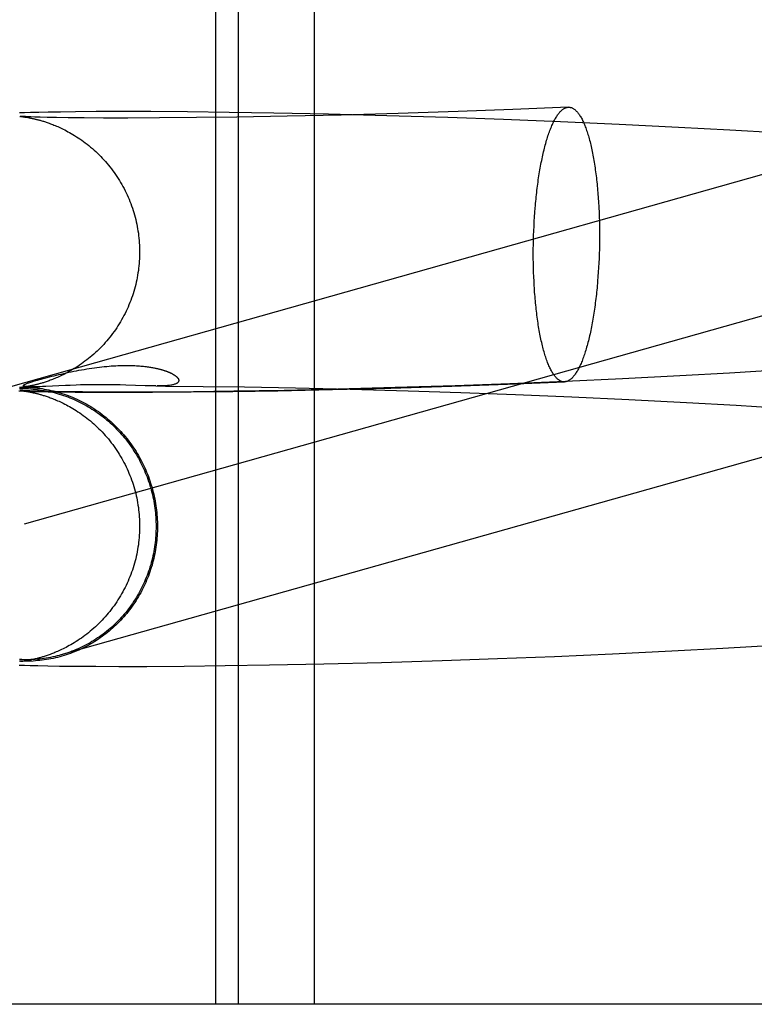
# Model space of a CAD drawing. Header units: inches. Extents: x 0 to 262, y 0 to 169.
# Tile 21 of 74: x 87.049 to 87.153, y 87.546 to 87.685. Entities that reach past the tile are written whole.
import ezdxf

# ---------------------------------------------------------------- set-up
doc = ezdxf.new("R2010")
doc.units = ezdxf.units.IN
doc.header["$LTSCALE"] = 14.384615
doc.header["$MEASUREMENT"] = 0
doc.linetypes.add('HIDDEN', pattern=[0.2, 0.1, -0.1])
doc.layers.add('DEFAULT_2', color=8, linetype='HIDDEN')

msp = doc.modelspace()

# ---------------------------------------------------------------- linework, layer by layer
at = {"layer": 'DEFAULT_2', "color": 8, "linetype": 'HIDDEN'}
for p, q in [((87.07679, 87.70189), (87.07679, 87.54564)), ((87.08, 87.70189), (87.08, 87.54564)), ((87.0908, 87.70189), (87.0908, 87.54564)), ((87.04967, 87.67219), (87.04899, 87.67216)), ((87.05056, 87.67221), (87.04967, 87.67219)), ((87.05172, 87.67224), (87.05056, 87.67221)), ((87.05304, 87.67227), (87.05172, 87.67224)), ((87.05481, 87.6723), (87.05304, 87.67227)), ((87.05692, 87.67233), (87.05481, 87.6723)), ((87.05984, 87.67235), (87.05692, 87.67233)), ((87.06317, 87.67236), (87.05984, 87.67235)), ((87.06761, 87.67235), (87.06317, 87.67236)), ((87.07285, 87.67231), (87.06761, 87.67235)), ((87.07874, 87.67224), (87.07285, 87.67231)), ((87.08509, 87.67214), (87.07874, 87.67224)), ((87.09285, 87.67198), (87.08509, 87.67214)), ((87.09462, 87.67187), (87.08696, 87.6717)), ((87.10111, 87.67177), (87.09285, 87.67198)), ((87.10275, 87.6721), (87.09462, 87.67187)), ((87.11127, 87.67237), (87.10275, 87.6721)), ((87.11899, 87.67266), (87.11127, 87.67237)), ((87.12689, 87.67298), (87.11899, 87.67266)), ((87.04902, 87.67168), (87.04903, 87.67168)), ((87.04904, 87.67168), (87.04903, 87.67168)), ((87.04904, 87.67168), (87.04905, 87.67168)), ((87.04907, 87.67168), (87.04908, 87.67168)), ((87.0491, 87.67167), (87.04912, 87.67167)), ((87.04923, 87.67167), (87.04913, 87.67167)), ((87.04915, 87.67167), (87.0492, 87.67166)), ((87.0492, 87.67166), (87.04927, 87.67165)), ((87.04937, 87.67166), (87.04923, 87.67167)), ((87.04927, 87.67165), (87.04935, 87.67165)), ((87.04935, 87.67165), (87.04943, 87.67163)), ((87.04955, 87.67165), (87.04937, 87.67166)), ((87.04943, 87.67163), (87.04953, 87.67162)), ((87.04953, 87.67162), (87.04964, 87.67161)), ((87.04983, 87.67164), (87.04955, 87.67165)), ((87.04964, 87.67161), (87.04975, 87.67159)), ((87.04975, 87.67159), (87.04988, 87.67157)), ((87.05017, 87.67162), (87.04983, 87.67164)), ((87.04988, 87.67157), (87.05001, 87.67155)), ((87.05001, 87.67155), (87.05015, 87.67152)), ((87.0506, 87.6716), (87.05017, 87.67162)), ((87.05114, 87.67159), (87.0506, 87.6716)), ((87.05193, 87.67156), (87.05114, 87.67159)), ((87.0529, 87.67154), (87.05193, 87.67156)), ((87.05425, 87.67151), (87.0529, 87.67154)), ((87.05589, 87.67149), (87.05425, 87.67151)), ((87.05815, 87.67146), (87.05589, 87.67149)), ((87.06091, 87.67145), (87.05815, 87.67146)), ((87.06434, 87.67144), (87.06091, 87.67145)), ((87.06885, 87.67146), (87.06434, 87.67144)), ((87.07409, 87.6715), (87.06885, 87.67146)), ((87.07983, 87.67158), (87.07409, 87.6715)), ((87.08696, 87.6717), (87.07983, 87.67158)), ((87.10979, 87.6715), (87.10111, 87.67177)), ((87.11768, 87.67122), (87.10979, 87.6715)), ((87.1258, 87.6709), (87.11768, 87.67122)), ((87.13409, 87.67053), (87.1258, 87.6709)), ((87.14252, 87.67011), (87.13409, 87.67053)), ((87.1498, 87.66972), (87.14252, 87.67011)), ((87.15712, 87.66929), (87.1498, 87.66972)), ((87.17349, 87.66878), (87.04433, 87.63235)), ((87.12209, 87.6574), (87.12214, 87.65805)), ((87.13122, 87.6587), (87.13125, 87.65806)), ((87.13125, 87.65806), (87.13127, 87.65742)), ((87.12202, 87.65611), (87.12205, 87.65676)), ((87.12205, 87.65676), (87.12209, 87.6574)), ((87.13127, 87.65742), (87.13129, 87.65677)), ((87.13129, 87.65677), (87.1313, 87.65612)), ((87.12196, 87.65479), (87.12199, 87.65545)), ((87.12199, 87.65545), (87.12202, 87.65611)), ((87.1313, 87.65612), (87.13131, 87.65547)), ((87.13131, 87.65547), (87.13131, 87.65481)), ((87.12193, 87.65348), (87.12194, 87.65414)), ((87.12194, 87.65414), (87.12196, 87.65479)), ((87.13131, 87.65415), (87.1313, 87.6535)), ((87.13131, 87.65481), (87.13131, 87.65415)), ((87.12192, 87.65282), (87.12193, 87.65348)), ((87.12192, 87.65216), (87.12192, 87.65282)), ((87.13129, 87.65284), (87.13127, 87.65218)), ((87.1313, 87.6535), (87.13129, 87.65284)), ((87.12192, 87.65151), (87.12192, 87.65216)), ((87.12193, 87.65085), (87.12192, 87.65151)), ((87.13125, 87.65152), (87.13122, 87.65087)), ((87.13127, 87.65218), (87.13125, 87.65152)), ((87.17872, 87.65021), (87.04963, 87.6138)), ((87.12194, 87.6502), (87.12193, 87.65085)), ((87.12196, 87.64955), (87.12194, 87.6502)), ((87.12199, 87.64891), (87.12196, 87.64955)), ((87.13114, 87.64957), (87.1311, 87.64893)), ((87.13118, 87.65022), (87.13114, 87.64957)), ((87.13122, 87.65087), (87.13118, 87.65022)), ((87.12202, 87.64827), (87.12199, 87.64891)), ((87.15681, 87.63566), (87.14978, 87.63524)), ((87.05234, 87.63447), (87.05293, 87.63463)), ((87.13457, 87.63443), (87.1265, 87.63406)), ((87.14274, 87.63485), (87.13457, 87.63443)), ((87.14978, 87.63524), (87.14274, 87.63485)), ((87.04902, 87.63319), (87.05163, 87.6333)), ((87.04902, 87.63278), (87.04903, 87.63278)), ((87.04904, 87.63319), (87.04903, 87.63319)), ((87.04904, 87.63278), (87.04905, 87.63277)), ((87.04906, 87.63319), (87.04905, 87.63319)), ((87.04906, 87.63277), (87.04908, 87.63277)), ((87.0491, 87.63319), (87.04908, 87.63319)), ((87.0491, 87.63277), (87.04912, 87.63277)), ((87.04918, 87.63277), (87.04911, 87.63277)), ((87.04914, 87.63277), (87.04919, 87.63276)), ((87.04929, 87.63276), (87.04918, 87.63277)), ((87.04919, 87.63276), (87.04926, 87.63275)), ((87.0493, 87.63322), (87.04922, 87.63321)), ((87.04926, 87.63275), (87.04933, 87.63274)), ((87.04947, 87.63275), (87.04929, 87.63276)), ((87.04939, 87.63323), (87.0493, 87.63322)), ((87.04933, 87.63274), (87.04941, 87.63273)), ((87.04949, 87.63324), (87.04939, 87.63323)), ((87.04941, 87.63273), (87.04951, 87.63272)), ((87.0497, 87.63274), (87.04947, 87.63275)), ((87.0496, 87.63326), (87.04949, 87.63324)), ((87.04951, 87.63272), (87.04961, 87.63271)), ((87.04972, 87.63327), (87.0496, 87.63326)), ((87.05, 87.63272), (87.0497, 87.63274)), ((87.04985, 87.63329), (87.04972, 87.63327)), ((87.04999, 87.63332), (87.04985, 87.63329)), ((87.05013, 87.63334), (87.04999, 87.63332)), ((87.05045, 87.63271), (87.05, 87.63272)), ((87.05014, 87.6333), (87.05011, 87.6333)), ((87.05028, 87.63337), (87.05013, 87.63334)), ((87.05018, 87.6333), (87.05016, 87.6333)), ((87.05023, 87.63329), (87.0502, 87.6333)), ((87.05027, 87.63329), (87.05025, 87.63329)), ((87.05032, 87.63329), (87.05029, 87.63329)), ((87.05036, 87.63329), (87.05034, 87.63329)), ((87.05054, 87.63328), (87.05047, 87.63329)), ((87.05061, 87.63328), (87.05054, 87.63328)), ((87.05068, 87.63328), (87.05061, 87.63328)), ((87.05076, 87.63328), (87.05071, 87.63328)), ((87.05085, 87.63328), (87.05076, 87.63328)), ((87.05095, 87.63328), (87.05085, 87.63328)), ((87.05106, 87.63328), (87.05095, 87.63328)), ((87.05118, 87.63328), (87.05106, 87.63328)), ((87.05132, 87.63329), (87.05118, 87.63328)), ((87.05148, 87.63329), (87.05132, 87.63329)), ((87.05166, 87.6333), (87.05148, 87.63329)), ((87.05193, 87.6333), (87.05166, 87.6333)), ((87.05225, 87.63332), (87.05193, 87.6333)), ((87.05273, 87.63334), (87.05225, 87.63332)), ((87.05549, 87.63347), (87.05273, 87.63334)), ((87.05619, 87.6335), (87.05549, 87.63347)), ((87.05702, 87.63353), (87.05619, 87.6335)), ((87.05766, 87.63355), (87.05702, 87.63353)), ((87.05836, 87.63356), (87.05766, 87.63355)), ((87.05911, 87.63358), (87.05836, 87.63356)), ((87.05991, 87.63359), (87.05911, 87.63358)), ((87.06073, 87.63359), (87.05991, 87.63359)), ((87.06159, 87.63358), (87.06073, 87.63359)), ((87.06244, 87.63357), (87.06159, 87.63358)), ((87.06326, 87.63355), (87.06244, 87.63357)), ((87.06405, 87.63353), (87.06326, 87.63355)), ((87.06684, 87.63344), (87.06405, 87.63353)), ((87.06744, 87.63342), (87.06684, 87.63344)), ((87.06833, 87.63341), (87.06744, 87.63342)), ((87.06833, 87.63341), (87.06969, 87.6334)), ((87.06969, 87.6334), (87.07504, 87.63335)), ((87.07504, 87.63335), (87.0809, 87.63327)), ((87.07927, 87.63263), (87.08564, 87.63274)), ((87.08654, 87.63279), (87.07942, 87.63267)), ((87.0809, 87.63327), (87.08814, 87.63314)), ((87.08564, 87.63274), (87.09342, 87.6329)), ((87.09419, 87.63296), (87.08654, 87.63279)), ((87.08814, 87.63314), (87.09591, 87.63296)), ((87.09342, 87.6329), (87.10169, 87.63312)), ((87.10231, 87.63318), (87.09419, 87.63296)), ((87.09591, 87.63296), (87.10413, 87.63273)), ((87.10169, 87.63312), (87.11037, 87.63338)), ((87.11084, 87.63345), (87.10231, 87.63318)), ((87.10413, 87.63273), (87.11165, 87.63248)), ((87.11037, 87.63338), (87.11826, 87.63367)), ((87.11857, 87.63373), (87.11084, 87.63345)), ((87.11826, 87.63367), (87.12635, 87.63399)), ((87.1265, 87.63406), (87.11857, 87.63373)), ((87.04887, 87.63271), (87.04958, 87.63268)), ((87.04958, 87.63268), (87.05052, 87.63265)), ((87.04961, 87.63271), (87.04973, 87.63269)), ((87.04973, 87.63269), (87.04985, 87.63267)), ((87.04985, 87.63267), (87.04999, 87.63265)), ((87.04999, 87.63265), (87.05013, 87.63262)), ((87.05102, 87.63269), (87.05045, 87.63271)), ((87.05052, 87.63265), (87.0516, 87.63263)), ((87.05172, 87.63266), (87.05102, 87.63269)), ((87.0516, 87.63263), (87.05306, 87.6326)), ((87.05276, 87.63264), (87.05172, 87.63266)), ((87.05404, 87.63261), (87.05276, 87.63264)), ((87.05306, 87.6326), (87.05481, 87.63257)), ((87.05562, 87.63259), (87.05404, 87.63261)), ((87.05481, 87.63257), (87.0569, 87.63254)), ((87.0579, 87.63256), (87.05562, 87.63259)), ((87.0569, 87.63254), (87.05987, 87.63252)), ((87.06091, 87.63254), (87.0579, 87.63256)), ((87.05987, 87.63252), (87.06325, 87.63251)), ((87.06439, 87.63254), (87.06091, 87.63254)), ((87.06325, 87.63251), (87.06787, 87.63252)), ((87.06846, 87.63255), (87.06439, 87.63254)), ((87.06787, 87.63252), (87.07335, 87.63256)), ((87.07369, 87.63259), (87.06846, 87.63255)), ((87.07335, 87.63256), (87.07927, 87.63263)), ((87.07942, 87.63267), (87.07369, 87.63259)), ((87.11165, 87.63248), (87.11941, 87.63219)), ((87.11941, 87.63219), (87.12737, 87.63186)), ((87.12737, 87.63186), (87.13547, 87.63149)), ((87.13547, 87.63149), (87.14365, 87.63107)), ((87.14365, 87.63107), (87.1507, 87.63067)), ((87.1507, 87.63067), (87.15773, 87.63024)), ((87.14884, 87.59619), (87.15614, 87.59662)), ((87.11684, 87.59471), (87.12492, 87.59503)), ((87.12492, 87.59503), (87.13318, 87.59539)), ((87.13318, 87.59539), (87.14158, 87.5958)), ((87.14158, 87.5958), (87.14884, 87.59619)), ((87.04894, 87.5938), (87.04968, 87.59378)), ((87.04905, 87.59428), (87.04904, 87.59428)), ((87.04908, 87.59429), (87.04906, 87.59429)), ((87.04913, 87.59429), (87.0491, 87.59429)), ((87.04932, 87.59431), (87.04925, 87.5943)), ((87.04941, 87.59432), (87.04932, 87.59431)), ((87.04951, 87.59434), (87.04941, 87.59432)), ((87.04961, 87.59435), (87.04951, 87.59434)), ((87.04973, 87.59437), (87.04961, 87.59435)), ((87.04968, 87.59378), (87.0505, 87.59375)), ((87.04985, 87.59439), (87.04973, 87.59437)), ((87.04999, 87.59441), (87.04985, 87.59439)), ((87.05013, 87.59443), (87.04999, 87.59441)), ((87.05028, 87.59446), (87.05013, 87.59443)), ((87.0505, 87.59375), (87.05157, 87.59372)), ((87.05157, 87.59372), (87.05299, 87.59369)), ((87.05299, 87.59369), (87.05468, 87.59366)), ((87.05468, 87.59366), (87.05684, 87.59364)), ((87.05684, 87.59364), (87.05981, 87.59362)), ((87.05981, 87.59362), (87.06308, 87.59361)), ((87.06308, 87.59361), (87.06707, 87.59361)), ((87.06707, 87.59361), (87.07235, 87.59365)), ((87.07235, 87.59365), (87.07817, 87.59371)), ((87.07817, 87.59371), (87.08446, 87.59381)), ((87.08446, 87.59381), (87.09217, 87.59397)), ((87.09217, 87.59397), (87.10037, 87.59417)), ((87.10037, 87.59417), (87.109, 87.59443)), ((87.109, 87.59443), (87.11684, 87.59471)), ((87.25354, 87.54564), (86.77611, 87.54564))]:
    msp.add_line(p, q, dxfattribs=at)
for points in [[(87.12214, 87.65805), (87.12219, 87.65868), (87.12221, 87.659), (87.12224, 87.65932), (87.12227, 87.65963), (87.1223, 87.65994), (87.12233, 87.66025), (87.12237, 87.66056), (87.1224, 87.66086), (87.12244, 87.66117), (87.12247, 87.66147), (87.12251, 87.66177), (87.12255, 87.66207), (87.12259, 87.66236), (87.12263, 87.66265), (87.12267, 87.66294), (87.12272, 87.66323), (87.12276, 87.66351), (87.12281, 87.66379), (87.12285, 87.66407), (87.1229, 87.66435), (87.12295, 87.66462), (87.123, 87.66489), (87.12305, 87.66515), (87.12311, 87.66541), (87.12316, 87.66567), (87.12321, 87.66593), (87.12327, 87.66618), (87.12332, 87.66643), (87.12338, 87.66667), (87.12344, 87.66691), (87.1235, 87.66715), (87.12356, 87.66738), (87.12362, 87.66761), (87.12368, 87.66784), (87.12374, 87.66806), (87.12381, 87.66828), (87.12387, 87.66849), (87.12393, 87.6687), (87.124, 87.6689), (87.12407, 87.6691), (87.12413, 87.66929), (87.1242, 87.66948), (87.12427, 87.66967), (87.12434, 87.66985), (87.12441, 87.67003), (87.12448, 87.6702), (87.12455, 87.67037), (87.12462, 87.67053), (87.12469, 87.67069), (87.12476, 87.67084), (87.12484, 87.67099), (87.12491, 87.67113), (87.12499, 87.67127), (87.12506, 87.6714), (87.12514, 87.67153), (87.12521, 87.67165), (87.12529, 87.67177), (87.12536, 87.67188), (87.12544, 87.67199), (87.12552, 87.67209), (87.12559, 87.67218), (87.12567, 87.67227), (87.12575, 87.67236), (87.12583, 87.67244), (87.12591, 87.67251), (87.12598, 87.67258), (87.12606, 87.67265), (87.12614, 87.67271), (87.12622, 87.67276), (87.1263, 87.67281), (87.12638, 87.67285), (87.12646, 87.67288), (87.12654, 87.67291), (87.12662, 87.67294), (87.1267, 87.67296), (87.12678, 87.67297), (87.12685, 87.67298), (87.12689, 87.67298)], [(87.12689, 87.67298), (87.12693, 87.67298), (87.12701, 87.67298), (87.12709, 87.67297), (87.12717, 87.67296), (87.12725, 87.67294), (87.12733, 87.67292), (87.12741, 87.67288), (87.12748, 87.67285), (87.12756, 87.67281), (87.12764, 87.67276), (87.12772, 87.67271), (87.12779, 87.67265), (87.12787, 87.67259), (87.12795, 87.67252), (87.12802, 87.67244), (87.1281, 87.67236), (87.12817, 87.67228), (87.12825, 87.67219), (87.12832, 87.67209), (87.1284, 87.67199), (87.12847, 87.67189), (87.12854, 87.67177), (87.12861, 87.67166), (87.12869, 87.67153), (87.12876, 87.67141), (87.12883, 87.67128), (87.1289, 87.67114), (87.12897, 87.671), (87.12903, 87.67085), (87.1291, 87.6707), (87.12917, 87.67054), (87.12923, 87.67038), (87.1293, 87.67021), (87.12937, 87.67004), (87.12943, 87.66986), (87.12949, 87.66968), (87.12955, 87.66949), (87.12962, 87.6693), (87.12968, 87.66911), (87.12974, 87.66891), (87.1298, 87.66871), (87.12985, 87.6685), (87.12991, 87.66829), (87.12997, 87.66807), (87.13002, 87.66785), (87.13008, 87.66762), (87.13013, 87.6674), (87.13018, 87.66716), (87.13023, 87.66693), (87.13028, 87.66669), (87.13033, 87.66644), (87.13038, 87.66619), (87.13043, 87.66594), (87.13047, 87.66569), (87.13052, 87.66543), (87.13056, 87.66517), (87.1306, 87.6649), (87.13064, 87.66463), (87.13068, 87.66436), (87.13072, 87.66409), (87.13076, 87.66381), (87.1308, 87.66353), (87.13083, 87.66324), (87.13087, 87.66296), (87.1309, 87.66267), (87.13093, 87.66238), (87.13096, 87.66208), (87.13099, 87.66178), (87.13102, 87.66148), (87.13105, 87.66118), (87.13107, 87.66088), (87.1311, 87.66057), (87.13112, 87.66027), (87.13114, 87.65996), (87.13116, 87.65964), (87.13118, 87.65933), (87.1312, 87.65902), (87.13122, 87.6587)], [(87.04913, 87.67167), (87.04907, 87.67168), (87.04906, 87.67168)], [(87.05015, 87.67152), (87.05029, 87.6715), (87.05037, 87.67148), (87.05045, 87.67147), (87.05053, 87.67145), (87.05061, 87.67144), (87.05069, 87.67142), (87.05077, 87.6714), (87.05085, 87.67138), (87.05094, 87.67136), (87.05103, 87.67134), (87.05112, 87.67132), (87.05121, 87.6713), (87.0513, 87.67128), (87.0514, 87.67125), (87.0515, 87.67123), (87.0516, 87.6712), (87.0517, 87.67118), (87.05181, 87.67115), (87.05192, 87.67112), (87.05203, 87.67108), (87.05215, 87.67105), (87.05227, 87.67101), (87.05239, 87.67098), (87.05252, 87.67094), (87.05265, 87.67089), (87.05278, 87.67085), (87.05292, 87.6708), (87.05307, 87.67075), (87.05321, 87.6707), (87.05337, 87.67064), (87.05353, 87.67058), (87.05369, 87.67052), (87.05386, 87.67045), (87.05403, 87.67038), (87.05421, 87.67031), (87.0544, 87.67023), (87.05459, 87.67014), (87.05479, 87.67005), (87.05499, 87.66995), (87.0552, 87.66985), (87.05541, 87.66975), (87.05563, 87.66963), (87.05586, 87.66951), (87.05609, 87.66938), (87.05633, 87.66925), (87.05657, 87.66911), (87.05681, 87.66896), (87.05706, 87.6688), (87.05731, 87.66864), (87.05756, 87.66847), (87.05782, 87.66829), (87.05807, 87.66811), (87.05832, 87.66792), (87.05857, 87.66773), (87.05882, 87.66753), (87.05907, 87.66733), (87.05932, 87.66712), (87.05956, 87.6669), (87.0598, 87.66668), (87.06004, 87.66646), (87.06027, 87.66623), (87.06051, 87.666), (87.06073, 87.66576), (87.06096, 87.66552), (87.06118, 87.66527), (87.0614, 87.66502), (87.06161, 87.66476), (87.06182, 87.6645), (87.06203, 87.66424), (87.06223, 87.66397), (87.06242, 87.6637), (87.06261, 87.66343), (87.0628, 87.66315), (87.06298, 87.66287), (87.06316, 87.66259), (87.06333, 87.6623), (87.0635, 87.66201), (87.06366, 87.66172), (87.06382, 87.66143), (87.06397, 87.66113), (87.06412, 87.66083), (87.06426, 87.66053), (87.0644, 87.66022), (87.06453, 87.65991), (87.06466, 87.6596), (87.06478, 87.65929), (87.06489, 87.65898), (87.065, 87.65866), (87.06511, 87.65834), (87.06521, 87.65802), (87.0653, 87.6577), (87.06539, 87.65738), (87.06547, 87.65705), (87.06555, 87.65673), (87.06562, 87.6564), (87.06568, 87.65607), (87.06574, 87.65574), (87.0658, 87.65541), (87.06585, 87.65508), (87.06589, 87.65475), (87.06593, 87.65441), (87.06596, 87.65408), (87.06598, 87.65375), (87.066, 87.65341), (87.06602, 87.65308), (87.06603, 87.65274), (87.06603, 87.65243)], [(87.06603, 87.65243), (87.06603, 87.65213), (87.06602, 87.65179), (87.066, 87.65145), (87.06598, 87.65112), (87.06596, 87.65078), (87.06593, 87.65045), (87.06589, 87.65011), (87.06585, 87.64978), (87.0658, 87.64945), (87.06574, 87.64912), (87.06568, 87.64878), (87.06562, 87.64846), (87.06554, 87.64813), (87.06547, 87.6478), (87.06538, 87.64747), (87.0653, 87.64715), (87.0652, 87.64683), (87.0651, 87.64651), (87.065, 87.64619), (87.06489, 87.64587), (87.06477, 87.64555), (87.06465, 87.64524), (87.06452, 87.64493), (87.06439, 87.64462), (87.06425, 87.64432), (87.06411, 87.64401), (87.06396, 87.64371), (87.0638, 87.64341), (87.06365, 87.64312), (87.06348, 87.64282), (87.06331, 87.64253), (87.06314, 87.64224), (87.06296, 87.64196), (87.06278, 87.64168), (87.06259, 87.6414), (87.0624, 87.64113), (87.0622, 87.64086), (87.062, 87.64059), (87.06179, 87.64033), (87.06158, 87.64007), (87.06137, 87.63981), (87.06115, 87.63956), (87.06093, 87.63931), (87.0607, 87.63907), (87.06047, 87.63883), (87.06024, 87.6386), (87.06, 87.63837), (87.05976, 87.63814), (87.05952, 87.63792), (87.05927, 87.63771), (87.05903, 87.6375), (87.05878, 87.6373), (87.05852, 87.6371), (87.05827, 87.63691), (87.05802, 87.63672), (87.05777, 87.63654), (87.05751, 87.63636), (87.05726, 87.63619), (87.05701, 87.63603), (87.05676, 87.63588), (87.05652, 87.63573), (87.05628, 87.63559), (87.05604, 87.63546), (87.05581, 87.63533), (87.05559, 87.63521), (87.05537, 87.6351), (87.05516, 87.63499), (87.05495, 87.63489), (87.05475, 87.6348), (87.05456, 87.63471), (87.05437, 87.63463), (87.05419, 87.63455), (87.05401, 87.63448), (87.05384, 87.63441), (87.05367, 87.63434), (87.05351, 87.63428), (87.05335, 87.63422), (87.05319, 87.63416), (87.05304, 87.63411), (87.0529, 87.63406), (87.05276, 87.63401), (87.05263, 87.63397), (87.0525, 87.63392), (87.05237, 87.63388), (87.05225, 87.63385), (87.05213, 87.63381), (87.05201, 87.63378), (87.0519, 87.63375), (87.05179, 87.63371), (87.05168, 87.63369), (87.05158, 87.63366), (87.05148, 87.63363), (87.05138, 87.63361), (87.05129, 87.63358), (87.05119, 87.63356), (87.0511, 87.63354), (87.05101, 87.63352), (87.05092, 87.6335), (87.05084, 87.63348), (87.05075, 87.63346), (87.05067, 87.63344), (87.05059, 87.63343), (87.05051, 87.63341), (87.05043, 87.6334), (87.05035, 87.63338), (87.05028, 87.63337)], [(87.12635, 87.63399), (87.1263, 87.63399), (87.12622, 87.63399), (87.12614, 87.634), (87.12606, 87.63401), (87.12598, 87.63403), (87.12591, 87.63406), (87.12583, 87.63409), (87.12575, 87.63412), (87.12567, 87.63417), (87.12559, 87.63421), (87.12552, 87.63427), (87.12544, 87.63432), (87.12536, 87.63439), (87.12529, 87.63446), (87.12521, 87.63453), (87.12514, 87.63461), (87.12506, 87.6347), (87.12499, 87.63479), (87.12491, 87.63488), (87.12484, 87.63498), (87.12476, 87.63509), (87.12469, 87.6352), (87.12462, 87.63532), (87.12455, 87.63544), (87.12448, 87.63557), (87.12441, 87.6357), (87.12434, 87.63584), (87.12427, 87.63598), (87.1242, 87.63613), (87.12413, 87.63628), (87.12407, 87.63644), (87.124, 87.6366), (87.12393, 87.63676), (87.12387, 87.63694), (87.12381, 87.63711), (87.12374, 87.63729), (87.12368, 87.63748), (87.12362, 87.63767), (87.12356, 87.63786), (87.1235, 87.63806), (87.12344, 87.63827), (87.12338, 87.63848), (87.12332, 87.63869), (87.12327, 87.6389), (87.12321, 87.63912), (87.12316, 87.63935), (87.12311, 87.63958), (87.12305, 87.63981), (87.123, 87.64005), (87.12295, 87.64029), (87.1229, 87.64053), (87.12285, 87.64078), (87.12281, 87.64103), (87.12276, 87.64129), (87.12272, 87.64155), (87.12267, 87.64181), (87.12263, 87.64207), (87.12259, 87.64234), (87.12255, 87.64261), (87.12251, 87.64289), (87.12247, 87.64317), (87.12244, 87.64345), (87.1224, 87.64373), (87.12237, 87.64402), (87.12233, 87.64431), (87.1223, 87.6446), (87.12227, 87.64489), (87.12224, 87.64519), (87.12221, 87.64549), (87.12219, 87.64579), (87.12216, 87.64609), (87.12214, 87.6464), (87.12211, 87.64671), (87.12209, 87.64702), (87.12207, 87.64733), (87.12205, 87.64764), (87.12203, 87.64796), (87.12202, 87.64827)], [(87.1311, 87.64893), (87.13105, 87.64829), (87.13102, 87.64797), (87.13099, 87.64766), (87.13096, 87.64734), (87.13093, 87.64703), (87.1309, 87.64672), (87.13087, 87.64642), (87.13083, 87.64611), (87.1308, 87.64581), (87.13076, 87.6455), (87.13072, 87.6452), (87.13068, 87.64491), (87.13064, 87.64461), (87.1306, 87.64432), (87.13056, 87.64403), (87.13052, 87.64375), (87.13047, 87.64346), (87.13043, 87.64318), (87.13038, 87.6429), (87.13033, 87.64263), (87.13028, 87.64236), (87.13023, 87.64209), (87.13018, 87.64182), (87.13013, 87.64156), (87.13008, 87.6413), (87.13002, 87.64105), (87.12997, 87.64079), (87.12991, 87.64055), (87.12985, 87.6403), (87.1298, 87.64006), (87.12974, 87.63982), (87.12968, 87.63959), (87.12962, 87.63936), (87.12955, 87.63914), (87.12949, 87.63892), (87.12943, 87.6387), (87.12937, 87.63849), (87.1293, 87.63828), (87.12923, 87.63807), (87.12917, 87.63787), (87.1291, 87.63768), (87.12903, 87.63749), (87.12897, 87.6373), (87.1289, 87.63712), (87.12883, 87.63695), (87.12876, 87.63677), (87.12869, 87.63661), (87.12861, 87.63644), (87.12854, 87.63629), (87.12847, 87.63613), (87.1284, 87.63599), (87.12832, 87.63584), (87.12825, 87.63571), (87.12817, 87.63557), (87.1281, 87.63545), (87.12802, 87.63532), (87.12795, 87.63521), (87.12787, 87.63509), (87.12779, 87.63499), (87.12772, 87.63489), (87.12764, 87.63479), (87.12756, 87.6347), (87.12748, 87.63461), (87.12741, 87.63453), (87.12733, 87.63446), (87.12725, 87.63439), (87.12717, 87.63433), (87.12709, 87.63427), (87.12701, 87.63422), (87.12693, 87.63417), (87.12685, 87.63413), (87.12678, 87.63409), (87.1267, 87.63406), (87.12662, 87.63403), (87.12654, 87.63402), (87.12646, 87.634), (87.12638, 87.63399), (87.12635, 87.63399)], [(87.05293, 87.63463), (87.05356, 87.63479), (87.05388, 87.63487), (87.05422, 87.63495), (87.05456, 87.63503), (87.0549, 87.63511), (87.05525, 87.63519), (87.05561, 87.63527), (87.05596, 87.63535), (87.05632, 87.63542), (87.05669, 87.6355), (87.05705, 87.63557), (87.05742, 87.63564), (87.05778, 87.63571), (87.05815, 87.63577), (87.05852, 87.63583), (87.05889, 87.63589), (87.05925, 87.63594), (87.05962, 87.636), (87.05997, 87.63604), (87.06033, 87.63609), (87.06068, 87.63613), (87.06102, 87.63616), (87.06136, 87.63619), (87.06169, 87.63622), (87.06201, 87.63625), (87.06233, 87.63627), (87.06264, 87.63629), (87.06295, 87.6363), (87.06325, 87.63631), (87.06354, 87.63632), (87.06382, 87.63633), (87.0641, 87.63633), (87.06437, 87.63633), (87.06462, 87.63632), (87.06488, 87.63632), (87.06512, 87.63631), (87.06536, 87.6363), (87.06558, 87.63629), (87.0658, 87.63627), (87.06601, 87.63626), (87.06621, 87.63624), (87.06641, 87.63622), (87.06659, 87.63621), (87.06677, 87.63619), (87.06694, 87.63616), (87.06711, 87.63614), (87.06727, 87.63612), (87.06742, 87.6361), (87.06757, 87.63607), (87.06772, 87.63605), (87.06785, 87.63603), (87.06798, 87.636), (87.06811, 87.63598), (87.06823, 87.63595), (87.06834, 87.63593), (87.06845, 87.63591), (87.06856, 87.63588), (87.06866, 87.63586), (87.06876, 87.63583), (87.06886, 87.63581), (87.06895, 87.63579), (87.06903, 87.63576), (87.06912, 87.63574), (87.0692, 87.63572), (87.06928, 87.63569), (87.06935, 87.63567), (87.06942, 87.63565), (87.0695, 87.63563), (87.06956, 87.6356), (87.06963, 87.63558), (87.06969, 87.63556), (87.06975, 87.63554), (87.06981, 87.63552), (87.06987, 87.6355), (87.06993, 87.63547), (87.06998, 87.63545), (87.07003, 87.63543), (87.07009, 87.63541), (87.07014, 87.63539), (87.07019, 87.63537), (87.07023, 87.63535), (87.07028, 87.63533), (87.07033, 87.63531), (87.07037, 87.63529), (87.07041, 87.63527), (87.07046, 87.63525), (87.0705, 87.63523), (87.07054, 87.63521), (87.07058, 87.63519), (87.07062, 87.63517), (87.07066, 87.63515), (87.07069, 87.63513), (87.07073, 87.63511), (87.07077, 87.63509), (87.0708, 87.63506), (87.07084, 87.63504), (87.07087, 87.63502), (87.07091, 87.635), (87.07094, 87.63498), (87.07098, 87.63496), (87.07101, 87.63494), (87.07104, 87.63491), (87.07107, 87.63489), (87.07111, 87.63487), (87.07114, 87.63484), (87.07117, 87.63482), (87.0712, 87.6348), (87.07123, 87.63477), (87.07125, 87.63475), (87.07128, 87.63472), (87.07131, 87.6347), (87.07134, 87.63467), (87.07136, 87.63464), (87.07139, 87.63462), (87.07141, 87.63459), (87.07143, 87.63456), (87.07146, 87.63453), (87.07148, 87.6345), (87.0715, 87.63447), (87.07151, 87.63444), (87.07153, 87.63441), (87.07155, 87.63438), (87.07156, 87.63435), (87.07157, 87.63432), (87.07158, 87.63428), (87.07158, 87.63425), (87.07159, 87.63422), (87.07159, 87.63418), (87.07159, 87.63415), (87.07158, 87.63412), (87.07157, 87.63408), (87.07156, 87.63405), (87.07155, 87.63401), (87.07152, 87.63398), (87.0715, 87.63394), (87.07147, 87.63391), (87.07143, 87.63387), (87.07139, 87.63384), (87.07134, 87.6338), (87.07129, 87.63377), (87.07122, 87.63374), (87.07115, 87.63371), (87.07108, 87.63368), (87.07099, 87.63365), (87.0709, 87.63362), (87.0708, 87.63359), (87.07069, 87.63356), (87.07057, 87.63354), (87.07044, 87.63352), (87.07029, 87.6335), (87.07014, 87.63348), (87.06998, 87.63346), (87.06981, 87.63345), (87.06962, 87.63344), (87.06942, 87.63343), (87.06922, 87.63342), (87.069, 87.63341), (87.06877, 87.63341), (87.06852, 87.63341)], [(87.05089, 87.63406), (87.0511, 87.63412), (87.05132, 87.63419), (87.05155, 87.63425), (87.0518, 87.63432), (87.05207, 87.6344), (87.05234, 87.63447)], [(87.049, 87.63325), (87.04932, 87.63326), (87.04963, 87.63325), (87.04995, 87.63325), (87.05027, 87.63323), (87.05059, 87.63321), (87.05091, 87.63319), (87.05123, 87.63316), (87.05155, 87.63312), (87.05187, 87.63308), (87.05218, 87.63303), (87.0525, 87.63298), (87.05282, 87.63292), (87.05313, 87.63286), (87.05344, 87.63279), (87.05376, 87.63271), (87.05407, 87.63264), (87.05438, 87.63255), (87.05469, 87.63246), (87.05499, 87.63236), (87.0553, 87.63226), (87.0556, 87.63216), (87.05591, 87.63205), (87.05621, 87.63193), (87.05651, 87.63181), (87.0568, 87.63168), (87.0571, 87.63155), (87.05739, 87.63141), (87.05768, 87.63127), (87.05797, 87.63112), (87.05826, 87.63097), (87.05854, 87.63081), (87.05882, 87.63065), (87.0591, 87.63048), (87.05937, 87.63031), (87.05965, 87.63014), (87.05992, 87.62995), (87.06018, 87.62977), (87.06045, 87.62958), (87.06071, 87.62938), (87.06097, 87.62919), (87.06122, 87.62898), (87.06147, 87.62877), (87.06172, 87.62856), (87.06196, 87.62835), (87.0622, 87.62813), (87.06244, 87.6279), (87.06267, 87.62767), (87.0629, 87.62744), (87.06313, 87.6272), (87.06335, 87.62696), (87.06357, 87.62672), (87.06378, 87.62647), (87.064, 87.62622), (87.0642, 87.62597), (87.0644, 87.62571), (87.0646, 87.62545), (87.06479, 87.62518), (87.06498, 87.62492), (87.06517, 87.62464), (87.06535, 87.62437), (87.06552, 87.62409), (87.0657, 87.62381), (87.06586, 87.62353), (87.06603, 87.62324), (87.06618, 87.62295), (87.06634, 87.62266), (87.06648, 87.62237), (87.06663, 87.62207), (87.06677, 87.62177), (87.0669, 87.62147), (87.06703, 87.62117), (87.06715, 87.62087), (87.06727, 87.62056), (87.06738, 87.62025), (87.06749, 87.61994), (87.06759, 87.61963), (87.06769, 87.61931), (87.06779, 87.61899), (87.06787, 87.61868), (87.06796, 87.61836), (87.06803, 87.61804), (87.06811, 87.61772), (87.06817, 87.61739), (87.06824, 87.61707), (87.06829, 87.61675), (87.06834, 87.61642), (87.06839, 87.6161), (87.06843, 87.61577), (87.06846, 87.61544), (87.06849, 87.61511), (87.06852, 87.61479), (87.06854, 87.61446), (87.06855, 87.61413), (87.06856, 87.6138), (87.06856, 87.61347)], [(87.049, 87.63305), (87.04932, 87.63305), (87.04963, 87.63305), (87.04995, 87.63304), (87.05027, 87.63303), (87.05058, 87.63301), (87.0509, 87.63298), (87.05121, 87.63295), (87.05153, 87.63292), (87.05184, 87.63288), (87.05216, 87.63283), (87.05247, 87.63278), (87.05278, 87.63272), (87.05309, 87.63266), (87.0534, 87.63259), (87.05371, 87.63252), (87.05402, 87.63244), (87.05433, 87.63235), (87.05463, 87.63226), (87.05494, 87.63217), (87.05524, 87.63207), (87.05554, 87.63196), (87.05584, 87.63185), (87.05614, 87.63174), (87.05643, 87.63162), (87.05673, 87.63149), (87.05702, 87.63136), (87.05731, 87.63123), (87.0576, 87.63108), (87.05788, 87.63094), (87.05816, 87.63079), (87.05845, 87.63063), (87.05872, 87.63047), (87.059, 87.63031), (87.05927, 87.63014), (87.05954, 87.62996), (87.05981, 87.62978), (87.06007, 87.6296), (87.06033, 87.62941), (87.06059, 87.62922), (87.06085, 87.62902), (87.0611, 87.62882), (87.06135, 87.62862), (87.06159, 87.62841), (87.06183, 87.62819), (87.06207, 87.62798), (87.06231, 87.62775), (87.06254, 87.62753), (87.06276, 87.6273), (87.06299, 87.62706), (87.06321, 87.62683), (87.06342, 87.62659), (87.06364, 87.62634), (87.06384, 87.62609), (87.06405, 87.62584), (87.06425, 87.62558), (87.06444, 87.62533), (87.06464, 87.62506), (87.06482, 87.6248), (87.06501, 87.62453), (87.06518, 87.62426), (87.06536, 87.62398), (87.06553, 87.62371), (87.06569, 87.62343), (87.06585, 87.62314), (87.06601, 87.62286), (87.06616, 87.62257), (87.06631, 87.62228), (87.06645, 87.62199), (87.06658, 87.62169), (87.06672, 87.62139), (87.06684, 87.62109), (87.06697, 87.62079), (87.06708, 87.62049), (87.0672, 87.62018), (87.0673, 87.61987), (87.06741, 87.61956), (87.0675, 87.61925), (87.0676, 87.61894), (87.06768, 87.61863), (87.06776, 87.61831), (87.06784, 87.61799), (87.06791, 87.61768), (87.06798, 87.61736), (87.06804, 87.61704), (87.0681, 87.61672), (87.06815, 87.61639), (87.06819, 87.61607), (87.06823, 87.61575), (87.06827, 87.61542), (87.0683, 87.6151), (87.06832, 87.61478), (87.06834, 87.61445), (87.06835, 87.61413), (87.06836, 87.6138), (87.06836, 87.61348)], [(87.04911, 87.63277), (87.04905, 87.63277), (87.04904, 87.63278)], [(87.04922, 87.63321), (87.04916, 87.6332), (87.04913, 87.6332)], [(87.05009, 87.6333), (87.05007, 87.6333), (87.05004, 87.63331), (87.05002, 87.63331), (87.04999, 87.63331), (87.04997, 87.63331), (87.04994, 87.63332), (87.04992, 87.63332), (87.04989, 87.63332), (87.04987, 87.63333), (87.04984, 87.63333), (87.04982, 87.63333), (87.04979, 87.63334), (87.04977, 87.63334), (87.04975, 87.63334), (87.04973, 87.63335), (87.0497, 87.63335), (87.04968, 87.63336), (87.04966, 87.63337), (87.04965, 87.63337), (87.04963, 87.63338), (87.04961, 87.63338), (87.04959, 87.63339), (87.04958, 87.6334), (87.04957, 87.63341), (87.04956, 87.63341), (87.04955, 87.63342), (87.04954, 87.63343), (87.04953, 87.63344), (87.04953, 87.63345), (87.04953, 87.63346), (87.04953, 87.63348), (87.04953, 87.63349), (87.04954, 87.6335), (87.04955, 87.63352), (87.04957, 87.63353), (87.04958, 87.63355), (87.04961, 87.63356), (87.04963, 87.63358), (87.04966, 87.6336), (87.0497, 87.63362), (87.04974, 87.63364), (87.04979, 87.63367), (87.04984, 87.63369), (87.0499, 87.63372), (87.04997, 87.63374), (87.05004, 87.63377), (87.05012, 87.6338), (87.05022, 87.63384), (87.05032, 87.63388), (87.05044, 87.63392), (87.05058, 87.63396), (87.05073, 87.63401), (87.05089, 87.63406)], [(87.05047, 87.63329), (87.0504, 87.63329), (87.05038, 87.63329)], [(87.05013, 87.63262), (87.05028, 87.6326), (87.05035, 87.63258), (87.05043, 87.63257), (87.05051, 87.63255), (87.05059, 87.63254), (87.05067, 87.63252), (87.05075, 87.6325), (87.05083, 87.63248), (87.05092, 87.63246), (87.05101, 87.63244), (87.0511, 87.63242), (87.05119, 87.6324), (87.05128, 87.63238), (87.05138, 87.63236), (87.05148, 87.63233), (87.05158, 87.6323), (87.05168, 87.63228), (87.05179, 87.63225), (87.0519, 87.63222), (87.05201, 87.63219), (87.05212, 87.63215), (87.05224, 87.63212), (87.05236, 87.63208), (87.05249, 87.63204), (87.05262, 87.632), (87.05275, 87.63195), (87.05289, 87.63191), (87.05304, 87.63186), (87.05319, 87.6318), (87.05334, 87.63175), (87.0535, 87.63169), (87.05367, 87.63162), (87.05384, 87.63156), (87.05402, 87.63148), (87.0542, 87.63141), (87.05439, 87.63132), (87.05459, 87.63124), (87.05479, 87.63115), (87.05499, 87.63105), (87.0552, 87.63095), (87.05542, 87.63084), (87.05564, 87.63072), (87.05586, 87.63061), (87.05609, 87.63048), (87.05632, 87.63035), (87.05656, 87.63021), (87.05679, 87.63007), (87.05704, 87.62991), (87.05728, 87.62976), (87.05753, 87.62959), (87.05778, 87.62942), (87.05803, 87.62924), (87.05828, 87.62905), (87.05853, 87.62886), (87.05879, 87.62866), (87.05904, 87.62845), (87.05928, 87.62824), (87.05953, 87.62803), (87.05977, 87.62781), (87.06001, 87.62758), (87.06025, 87.62735), (87.06048, 87.62712), (87.06071, 87.62688), (87.06093, 87.62664), (87.06116, 87.62639), (87.06138, 87.62614), (87.06159, 87.62589), (87.0618, 87.62563), (87.06201, 87.62536), (87.06221, 87.6251), (87.0624, 87.62483), (87.0626, 87.62455), (87.06278, 87.62427), (87.06297, 87.62399), (87.06314, 87.62371), (87.06332, 87.62342), (87.06349, 87.62313), (87.06365, 87.62284), (87.06381, 87.62254), (87.06396, 87.62225), (87.06411, 87.62194), (87.06425, 87.62164), (87.06439, 87.62133), (87.06452, 87.62103), (87.06465, 87.62072), (87.06477, 87.6204), (87.06489, 87.62009), (87.065, 87.61977), (87.0651, 87.61945), (87.0652, 87.61913), (87.0653, 87.61881), (87.06539, 87.61849), (87.06547, 87.61816), (87.06555, 87.61783), (87.06562, 87.61751), (87.06568, 87.61718), (87.06574, 87.61685), (87.0658, 87.61651), (87.06585, 87.61618), (87.06589, 87.61585), (87.06593, 87.61551), (87.06596, 87.61518), (87.06598, 87.61485), (87.066, 87.61451), (87.06602, 87.61417), (87.06603, 87.61384), (87.06603, 87.61353)], [(87.18616, 87.63211), (87.18593, 87.63207), (87.18571, 87.63203), (87.18551, 87.63199), (87.18532, 87.63195), (87.18515, 87.63192), (87.18498, 87.63188), (87.18483, 87.63185), (87.1847, 87.63182), (87.18457, 87.63179), (87.18446, 87.63176), (87.18435, 87.63174), (87.18426, 87.63171), (87.18418, 87.63169), (87.18411, 87.63168), (87.18405, 87.63166), (87.184, 87.63165), (87.05487, 87.59523)], [(87.06856, 87.61347), (87.06856, 87.61314), (87.06855, 87.61282), (87.06854, 87.61249), (87.06852, 87.61216), (87.06849, 87.61183), (87.06846, 87.61151), (87.06843, 87.61118), (87.06839, 87.61086), (87.06834, 87.61053), (87.06829, 87.61021), (87.06824, 87.60988), (87.06817, 87.60956), (87.06811, 87.60924), (87.06803, 87.60892), (87.06796, 87.60861), (87.06787, 87.60829), (87.06779, 87.60798), (87.06769, 87.60766), (87.06759, 87.60735), (87.06749, 87.60704), (87.06738, 87.60674), (87.06727, 87.60643), (87.06715, 87.60613), (87.06703, 87.60583), (87.0669, 87.60553), (87.06677, 87.60523), (87.06663, 87.60494), (87.06648, 87.60465), (87.06634, 87.60436), (87.06618, 87.60407), (87.06603, 87.60379), (87.06586, 87.60351), (87.0657, 87.60323), (87.06552, 87.60296), (87.06535, 87.60269), (87.06517, 87.60242), (87.06498, 87.60215), (87.06479, 87.60189), (87.0646, 87.60163), (87.0644, 87.60138), (87.0642, 87.60113), (87.064, 87.60088), (87.06378, 87.60064), (87.06357, 87.6004), (87.06335, 87.60016), (87.06313, 87.59993), (87.0629, 87.5997), (87.06267, 87.59948), (87.06244, 87.59926), (87.0622, 87.59904), (87.06196, 87.59883), (87.06172, 87.59862), (87.06147, 87.59842), (87.06122, 87.59822), (87.06097, 87.59802), (87.06071, 87.59783), (87.06045, 87.59765), (87.06018, 87.59747), (87.05992, 87.59729), (87.05965, 87.59712), (87.05937, 87.59695), (87.0591, 87.59679), (87.05882, 87.59663), (87.05854, 87.59648), (87.05826, 87.59633), (87.05797, 87.59619), (87.05768, 87.59606), (87.05739, 87.59592), (87.0571, 87.5958), (87.0568, 87.59567), (87.05651, 87.59556), (87.05621, 87.59545), (87.05591, 87.59534), (87.0556, 87.59524), (87.0553, 87.59514), (87.05499, 87.59505), (87.05469, 87.59497), (87.05438, 87.59489), (87.05407, 87.59481), (87.05376, 87.59474), (87.05344, 87.59468), (87.05313, 87.59462), (87.05282, 87.59457), (87.0525, 87.59452), (87.05218, 87.59448), (87.05187, 87.59445), (87.05155, 87.59442), (87.05123, 87.59439), (87.05091, 87.59437), (87.04902, 87.59428)], [(87.06603, 87.61353), (87.06603, 87.61322), (87.06602, 87.61288), (87.066, 87.61255), (87.06598, 87.61221), (87.06596, 87.61188), (87.06593, 87.61154), (87.06589, 87.61121), (87.06585, 87.61088), (87.0658, 87.61054), (87.06574, 87.61021), (87.06568, 87.60988), (87.06562, 87.60955), (87.06554, 87.60922), (87.06547, 87.60889), (87.06538, 87.60857), (87.0653, 87.60824), (87.0652, 87.60792), (87.0651, 87.6076), (87.065, 87.60728), (87.06488, 87.60696), (87.06477, 87.60665), (87.06465, 87.60634), (87.06452, 87.60602), (87.06439, 87.60572), (87.06425, 87.60541), (87.06411, 87.60511), (87.06396, 87.6048), (87.0638, 87.60451), (87.06365, 87.60421), (87.06348, 87.60392), (87.06331, 87.60363), (87.06314, 87.60334), (87.06296, 87.60305), (87.06278, 87.60277), (87.06259, 87.6025), (87.0624, 87.60222), (87.0622, 87.60195), (87.062, 87.60168), (87.06179, 87.60142), (87.06158, 87.60116), (87.06137, 87.60091), (87.06115, 87.60065), (87.06092, 87.60041), (87.0607, 87.60016), (87.06047, 87.59993), (87.06023, 87.59969), (87.06, 87.59946), (87.05976, 87.59924), (87.05952, 87.59902), (87.05927, 87.5988), (87.05902, 87.5986), (87.05877, 87.59839), (87.05852, 87.59819), (87.05827, 87.598), (87.05802, 87.59781), (87.05776, 87.59763), (87.05751, 87.59746), (87.05726, 87.59729), (87.05701, 87.59713), (87.05676, 87.59697), (87.05652, 87.59682), (87.05628, 87.59668), (87.05604, 87.59655), (87.05581, 87.59642), (87.05559, 87.59631), (87.05537, 87.59619), (87.05516, 87.59609), (87.05495, 87.59599), (87.05475, 87.5959), (87.05456, 87.59581), (87.05437, 87.59572), (87.05419, 87.59565), (87.05401, 87.59557), (87.05384, 87.5955), (87.05367, 87.59543), (87.0535, 87.59537), (87.05335, 87.59531), (87.05319, 87.59525), (87.05304, 87.5952), (87.0529, 87.59515), (87.05276, 87.5951), (87.05262, 87.59506), (87.05249, 87.59502), (87.05237, 87.59498), (87.05224, 87.59494), (87.05213, 87.59491), (87.05201, 87.59487), (87.0519, 87.59484), (87.05179, 87.59481), (87.05168, 87.59478), (87.05158, 87.59475), (87.05148, 87.59473), (87.05138, 87.5947), (87.05128, 87.59468), (87.05119, 87.59466), (87.0511, 87.59463), (87.05101, 87.59461), (87.05092, 87.59459), (87.05083, 87.59457), (87.05075, 87.59456), (87.05067, 87.59454), (87.05059, 87.59452), (87.05051, 87.59451), (87.05043, 87.59449), (87.05035, 87.59448), (87.05028, 87.59446)], [(87.06836, 87.61348), (87.06836, 87.61315), (87.06835, 87.61283), (87.06834, 87.6125), (87.06832, 87.61218), (87.0683, 87.61185), (87.06827, 87.61153), (87.06823, 87.61121), (87.06819, 87.61089), (87.06815, 87.61057), (87.0681, 87.61025), (87.06804, 87.60993), (87.06798, 87.60961), (87.06791, 87.60929), (87.06784, 87.60898), (87.06776, 87.60866), (87.06768, 87.60835), (87.0676, 87.60804), (87.0675, 87.60773), (87.06741, 87.60742), (87.0673, 87.60712), (87.0672, 87.60681), (87.06708, 87.60651), (87.06697, 87.60621), (87.06684, 87.60591), (87.06672, 87.60562), (87.06658, 87.60532), (87.06645, 87.60503), (87.06631, 87.60474), (87.06616, 87.60446), (87.06601, 87.60418), (87.06585, 87.6039), (87.06569, 87.60362), (87.06553, 87.60334), (87.06536, 87.60307), (87.06518, 87.6028), (87.06501, 87.60254), (87.06482, 87.60228), (87.06464, 87.60202), (87.06444, 87.60176), (87.06425, 87.60151), (87.06405, 87.60126), (87.06384, 87.60102), (87.06364, 87.60078), (87.06342, 87.60054), (87.06321, 87.6003), (87.06299, 87.60007), (87.06276, 87.59985), (87.06254, 87.59963), (87.06231, 87.59941), (87.06207, 87.59919), (87.06183, 87.59899), (87.06159, 87.59878), (87.06135, 87.59858), (87.0611, 87.59838), (87.06085, 87.59819), (87.06059, 87.598), (87.06033, 87.59782), (87.06007, 87.59764), (87.05981, 87.59746), (87.05954, 87.59729), (87.05927, 87.59713), (87.059, 87.59697), (87.05872, 87.59681), (87.05845, 87.59666), (87.05816, 87.59652), (87.05788, 87.59638), (87.0576, 87.59624), (87.05731, 87.59611), (87.05702, 87.59599), (87.05673, 87.59586), (87.05643, 87.59575), (87.05614, 87.59564), (87.05584, 87.59553), (87.05554, 87.59543), (87.05524, 87.59534), (87.05494, 87.59525)], [(87.05487, 87.59523), (87.05463, 87.59517), (87.05433, 87.59509), (87.05402, 87.59501), (87.05371, 87.59494), (87.0534, 87.59488), (87.05309, 87.59482), (87.05278, 87.59477), (87.05247, 87.59473), (87.05216, 87.59469), (87.05184, 87.59465), (87.05153, 87.59462), (87.05121, 87.59459), (87.0509, 87.59458), (87.05058, 87.59456), (87.05027, 87.59455), (87.04995, 87.59455), (87.04963, 87.59455), (87.04932, 87.59456), (87.049, 87.59458)], [(87.05062, 87.59436), (87.05027, 87.59435), (87.04995, 87.59435), (87.04963, 87.59435), (87.04932, 87.59436), (87.049, 87.59437)], [(87.04925, 87.5943), (87.04918, 87.5943), (87.04915, 87.59429)]]:
    msp.add_lwpolyline(points, dxfattribs=at)

doc.saveas('drawing.dxf')
